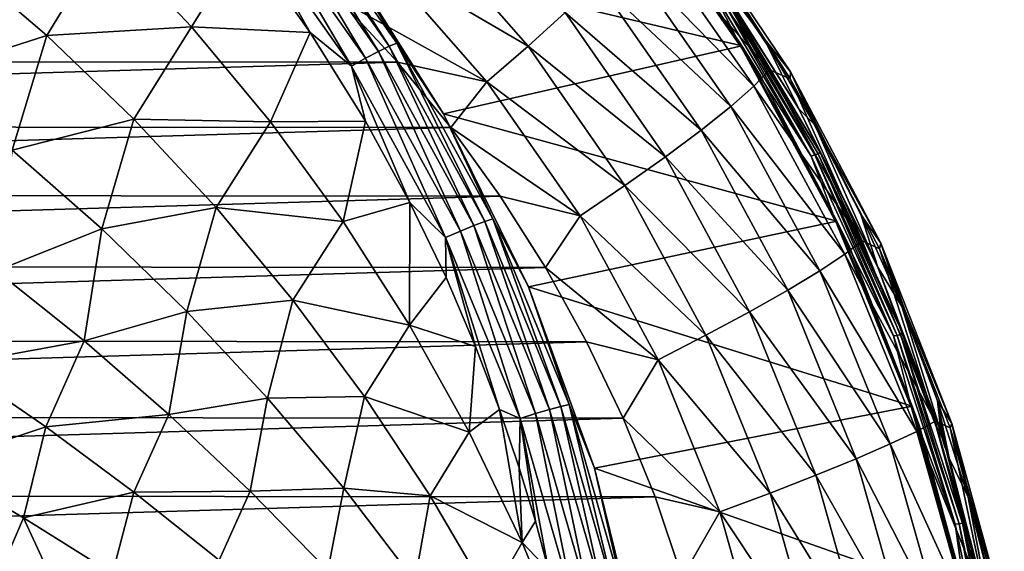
# Model space of a CAD drawing. Header units: metres. Extents: x -23 to 245, y -35 to 23.
# Tile 165 of 166: x 232.52 to 244.91, y 5.6 to 12.3. Entities that reach past the tile are written whole.
import ezdxf

# ---------------------------------------------------------------- set-up
doc = ezdxf.new("R2010")
doc.units = ezdxf.units.M
doc.layers.add('solid_509092_SW0002', color=7, linetype='CONTINUOUS')

msp = doc.modelspace()

# ---------------------------------------------------------------- linework, layer by layer
at = {"layer": 'solid_509092_SW0002'}
for points in [[(235.597458, 13.939171, 303.258209), (237.033417, 11.896791, 303.511475), (235.72406, 14.014983, 303.083984)], [(235.72406, 14.014983, 303.083984), (237.167374, 11.961185, 303.339325), (235.81694, 14.060884, 302.886963)], [(237.033417, 11.896791, 303.511475), (237.167374, 11.961185, 303.339325), (235.72406, 14.014983, 303.083984)], [(236.558792, 13.161242, 302.806885), (235.81694, 14.060884, 302.886963), (237.264679, 12.000139, 303.14386)], [(237.167374, 11.961185, 303.339325), (237.264679, 12.000139, 303.14386), (235.81694, 14.060884, 302.886963)], [(240.17894, 14.023119, 281.272369), (236.558792, 13.161242, 302.806885), (241.609711, 11.965847, 281.55719)], [(240.17894, 14.023119, 281.272369), (241.609711, 11.965847, 281.55719), (240.505386, 13.602685, 281.217865)], [(235.445541, 13.838081, 303.395416), (236.871643, 11.810894, 303.646301), (235.597458, 13.939171, 303.258209)], [(236.871643, 11.810894, 303.646301), (237.033417, 11.896791, 303.511475), (235.597458, 13.939171, 303.258209)], [(240.505386, 13.602685, 281.217865), (241.608521, 11.936735, 281.324677), (240.181213, 13.989014, 281.040588)], [(241.208817, 12.713732, 280.716827), (240.181213, 13.989014, 281.040588), (241.608521, 11.936735, 281.324677)], [(235.280365, 13.720068, 303.486877), (236.694931, 11.710589, 303.73526), (235.445541, 13.838081, 303.395416)], [(236.694931, 11.710589, 303.73526), (236.871643, 11.810894, 303.646301), (235.445541, 13.838081, 303.395416)], [(236.175949, 12.134179, 303.717041), (236.694931, 11.710589, 303.73526), (235.280365, 13.720068, 303.486877)], [(235.354843, 13.286283, 303.573059), (236.175949, 12.134179, 303.717041), (235.280365, 13.720068, 303.486877)], [(240.562088, 13.66847, 277.075958), (241.956573, 11.663188, 277.353546), (240.388901, 13.427923, 276.399841)], [(240.870819, 13.55168, 277.832794), (241.956573, 11.663188, 277.353546), (240.562088, 13.66847, 277.075958)], [(240.8647, 13.656778, 278.563507), (241.184921, 13.118766, 279.376892), (241.885925, 12.064677, 279.516449)], [(240.8647, 13.656778, 278.563507), (241.885925, 12.064677, 279.516449), (242.222488, 11.639308, 278.833771)], [(240.8647, 13.656778, 278.563507), (242.218155, 11.549739, 278.100983), (240.870819, 13.55168, 277.832794)], [(240.8647, 13.656778, 278.563507), (242.222488, 11.639308, 278.833771), (242.218155, 11.549739, 278.100983)], [(237.511719, 13.565669, 274.086426), (238.916946, 11.961129, 274.36615), (237.047012, 13.058138, 273.819061)], [(239.385284, 12.386373, 274.746735), (238.916946, 11.961129, 274.36615), (237.511719, 13.565669, 274.086426)], [(240.505386, 13.602685, 281.217865), (241.844284, 11.588022, 281.484406), (241.608521, 11.936735, 281.324677)], [(241.609711, 11.965847, 281.55719), (241.844284, 11.588022, 281.484406), (240.505386, 13.602685, 281.217865)], [(240.870819, 13.55168, 277.832794), (242.218155, 11.549739, 278.100983), (241.956573, 11.663188, 277.353546)], [(240.388901, 13.427923, 276.399841), (241.758835, 11.457932, 276.672516), (240.130463, 13.12893, 275.776276)], [(241.956573, 11.663188, 277.353546), (241.758835, 11.457932, 276.672516), (240.388901, 13.427923, 276.399841)], [(231.703171, 13.082149, 303.632599), (232.858261, 12.094773, 303.782501), (233.614517, 13.335342, 303.589905)], [(232.858261, 12.094773, 303.782501), (234.681, 12.204643, 303.742889), (233.614517, 13.335342, 303.589905)], [(234.681, 12.204643, 303.742889), (235.354843, 13.286283, 303.573059), (233.614517, 13.335342, 303.589905)], [(234.681, 12.204643, 303.742889), (236.175949, 12.134179, 303.717041), (235.354843, 13.286283, 303.573059)], [(237.854309, 11.111123, 303.039185), (236.558792, 13.161242, 302.806885), (237.264679, 12.000139, 303.14386)], [(241.609711, 11.965847, 281.55719), (236.558792, 13.161242, 302.806885), (237.854309, 11.111123, 303.039185)], [(231.247513, 11.580345, 303.857483), (232.858261, 12.094773, 303.782501), (231.703171, 13.082149, 303.632599)], [(237.047012, 13.058138, 273.819061), (238.399673, 11.513629, 274.088318), (236.553146, 12.541481, 273.662689)], [(238.916946, 11.961129, 274.36615), (238.399673, 11.513629, 274.088318), (237.047012, 13.058138, 273.819061)], [(240.130463, 13.12893, 275.776276), (241.469894, 11.202803, 276.042908), (239.793152, 12.778868, 275.220673)], [(241.758835, 11.457932, 276.672516), (241.469894, 11.202803, 276.042908), (240.130463, 13.12893, 275.776276)], [(241.885925, 12.064677, 279.516449), (241.184921, 13.118766, 279.376892), (241.139359, 13.0577, 279.830261)], [(242.325867, 11.174446, 280.066437), (241.139359, 13.0577, 279.830261), (241.314941, 12.763836, 280.458313)], [(241.885925, 12.064677, 279.516449), (241.139359, 13.0577, 279.830261), (242.325867, 11.174446, 280.066437)], [(239.793152, 12.778868, 275.220673), (241.096878, 10.904098, 275.480194), (239.385284, 12.386373, 274.746735)], [(241.469894, 11.202803, 276.042908), (241.096878, 10.904098, 275.480194), (239.793152, 12.778868, 275.220673)], [(241.253723, 12.736468, 280.644989), (241.208817, 12.713732, 280.716827), (242.483017, 10.579108, 280.966583)], [(241.208817, 12.713732, 280.716827), (241.608521, 11.936735, 281.324677), (242.483017, 10.579108, 280.966583)], [(241.293182, 12.750996, 280.554932), (241.253723, 12.736468, 280.644989), (242.529282, 10.59415, 280.898926)], [(242.529282, 10.59415, 280.898926), (241.253723, 12.736468, 280.644989), (242.483017, 10.579108, 280.966583)], [(241.293182, 12.750996, 280.554932), (242.59256, 10.624853, 280.712524), (241.314941, 12.763836, 280.458313)], [(241.293182, 12.750996, 280.554932), (242.529282, 10.59415, 280.898926), (242.570206, 10.606237, 280.809113)], [(241.293182, 12.750996, 280.554932), (242.570206, 10.606237, 280.809113), (242.59256, 10.624853, 280.712524)], [(242.325867, 11.174446, 280.066437), (241.314941, 12.763836, 280.458313), (242.59256, 10.624853, 280.712524)], [(211.228119, 11.78371, 268.621552), (211.949432, 12.563061, 268.765137), (236.553146, 12.541481, 273.662689)], [(211.228119, 11.78371, 268.621552), (236.553146, 12.541481, 273.662689), (237.273132, 11.760867, 273.80603)], [(238.399673, 11.513629, 274.088318), (237.273132, 11.760867, 273.80603), (236.553146, 12.541481, 273.662689)], [(239.385284, 12.386373, 274.746735), (240.648972, 10.569185, 274.998291), (238.916946, 11.961129, 274.36615)], [(241.096878, 10.904098, 275.480194), (240.648972, 10.569185, 274.998291), (239.385284, 12.386373, 274.746735)], [(232.858261, 12.094773, 303.782501), (233.954865, 11.042546, 303.916656), (234.681, 12.204643, 303.742889)], [(233.954865, 11.042546, 303.916656), (235.674377, 11.00965, 303.879608), (234.681, 12.204643, 303.742889)], [(235.674377, 11.00965, 303.879608), (236.175949, 12.134179, 303.717041), (234.681, 12.204643, 303.742889)], [(231.247513, 11.580345, 303.857483), (232.423996, 10.651, 303.987457), (232.858261, 12.094773, 303.782501)], [(232.423996, 10.651, 303.987457), (233.954865, 11.042546, 303.916656), (232.858261, 12.094773, 303.782501)], [(235.674377, 11.00965, 303.879608), (236.869461, 11.019892, 303.838867), (236.175949, 12.134179, 303.717041)], [(236.175949, 12.134179, 303.717041), (236.869461, 11.019892, 303.838867), (236.694931, 11.710589, 303.73526)], [(242.527161, 10.971745, 279.644073), (241.885925, 12.064677, 279.516449), (242.325867, 11.174446, 280.066437)], [(242.222488, 11.639308, 278.833771), (241.885925, 12.064677, 279.516449), (242.527161, 10.971745, 279.644073)], [(237.033417, 11.896791, 303.511475), (238.234863, 9.70396, 303.723145), (237.167374, 11.961185, 303.339325)], [(237.167374, 11.961185, 303.339325), (238.37468, 9.756072, 303.552429), (237.264679, 12.000139, 303.14386)], [(238.234863, 9.70396, 303.723145), (238.37468, 9.756072, 303.552429), (237.167374, 11.961185, 303.339325)], [(237.854309, 11.111123, 303.039185), (237.264679, 12.000139, 303.14386), (238.475342, 9.787476, 303.358124)], [(238.37468, 9.756072, 303.552429), (238.475342, 9.787476, 303.358124), (237.264679, 12.000139, 303.14386)], [(241.609711, 11.965847, 281.55719), (237.854309, 11.111123, 303.039185), (242.805679, 9.758235, 281.795258)], [(238.916946, 11.961129, 274.36615), (240.137238, 10.206329, 274.60907), (238.399673, 11.513629, 274.088318)], [(240.648972, 10.569185, 274.998291), (240.137238, 10.206329, 274.60907), (238.916946, 11.961129, 274.36615)], [(241.844284, 11.588022, 281.484406), (242.80162, 9.734416, 281.562164), (241.608521, 11.936735, 281.324677)], [(242.483017, 10.579108, 280.966583), (241.608521, 11.936735, 281.324677), (242.80162, 9.734416, 281.562164)], [(241.609711, 11.965847, 281.55719), (242.805679, 9.758235, 281.795258), (241.844284, 11.588022, 281.484406)], [(210.554291, 10.961375, 268.487427), (211.228119, 11.78371, 268.621552), (237.273132, 11.760867, 273.80603)], [(236.694931, 11.710589, 303.73526), (237.878937, 9.552916, 303.943573), (236.871643, 11.810894, 303.646301)], [(236.871643, 11.810894, 303.646301), (238.065094, 9.634323, 303.856323), (237.033417, 11.896791, 303.511475)], [(237.878937, 9.552916, 303.943573), (238.065094, 9.634323, 303.856323), (236.871643, 11.810894, 303.646301)], [(238.065094, 9.634323, 303.856323), (238.234863, 9.70396, 303.723145), (237.033417, 11.896791, 303.511475)], [(210.554291, 10.961375, 268.487427), (237.273132, 11.760867, 273.80603), (237.945587, 10.937351, 273.93988)], [(237.430649, 9.99258, 303.937653), (237.878937, 9.552916, 303.943573), (236.694931, 11.710589, 303.73526)], [(236.869461, 11.019892, 303.838867), (237.430649, 9.99258, 303.937653), (236.694931, 11.710589, 303.73526)], [(238.399673, 11.513629, 274.088318), (237.945587, 10.937351, 273.93988), (237.273132, 11.760867, 273.80603)], [(241.956573, 11.663188, 277.353546), (243.122223, 9.511388, 277.585571), (241.758835, 11.457932, 276.672516)], [(242.218155, 11.549739, 278.100983), (243.122223, 9.511388, 277.585571), (241.956573, 11.663188, 277.353546)], [(241.844284, 11.588022, 281.484406), (242.961823, 9.437624, 281.706848), (242.80162, 9.734416, 281.562164)], [(242.805679, 9.758235, 281.795258), (242.961823, 9.437624, 281.706848), (241.844284, 11.588022, 281.484406)], [(242.222488, 11.639308, 278.833771), (243.356232, 9.482805, 279.059448), (242.218155, 11.549739, 278.100983)], [(242.218155, 11.549739, 278.100983), (243.343185, 9.409833, 278.324921), (243.122223, 9.511388, 277.585571)], [(243.356232, 9.482805, 279.059448), (243.343185, 9.409833, 278.324921), (242.218155, 11.549739, 278.100983)], [(242.222488, 11.639308, 278.833771), (242.527161, 10.971745, 279.644073), (243.106583, 9.843488, 279.75943)], [(242.222488, 11.639308, 278.833771), (243.106583, 9.843488, 279.75943), (243.356232, 9.482805, 279.059448)], [(238.399673, 11.513629, 274.088318), (239.57431, 9.824481, 274.322144), (237.945587, 10.937351, 273.93988)], [(240.137238, 10.206329, 274.60907), (239.57431, 9.824481, 274.322144), (238.399673, 11.513629, 274.088318)], [(241.758835, 11.457932, 276.672516), (242.903976, 9.344, 276.900482), (241.469894, 11.202803, 276.042908)], [(243.122223, 9.511388, 277.585571), (242.903976, 9.344, 276.900482), (241.758835, 11.457932, 276.672516)], [(241.469894, 11.202803, 276.042908), (242.589523, 9.135942, 276.265778), (241.096878, 10.904098, 275.480194)], [(242.903976, 9.344, 276.900482), (242.589523, 9.135942, 276.265778), (241.469894, 11.202803, 276.042908)], [(243.32251, 9.180061, 280.264832), (242.325867, 11.174446, 280.066437), (242.59256, 10.624853, 280.712524)], [(242.527161, 10.971745, 279.644073), (242.325867, 11.174446, 280.066437), (243.32251, 9.180061, 280.264832)], [(232.423996, 10.651, 303.987457), (233.55014, 9.662414, 304.10083), (233.954865, 11.042546, 303.916656)], [(233.55014, 9.662414, 304.10083), (234.989212, 9.931021, 304.03418), (233.954865, 11.042546, 303.916656)], [(233.954865, 11.042546, 303.916656), (234.989212, 9.931021, 304.03418), (235.674377, 11.00965, 303.879608)], [(238.923798, 8.930717, 303.232239), (237.854309, 11.111123, 303.039185), (238.475342, 9.787476, 303.358124)], [(242.805679, 9.758235, 281.795258), (237.854309, 11.111123, 303.039185), (238.923798, 8.930717, 303.232239)], [(209.930511, 10.099311, 268.363281), (210.554291, 10.961375, 268.487427), (237.945587, 10.937351, 273.93988)], [(209.930511, 10.099311, 268.363281), (237.945587, 10.937351, 273.93988), (238.567902, 10.074194, 274.063751)], [(234.989212, 9.931021, 304.03418), (236.590363, 9.756357, 303.999146), (235.674377, 11.00965, 303.879608)], [(236.590363, 9.756357, 303.999146), (236.869461, 11.019892, 303.838867), (235.674377, 11.00965, 303.879608)], [(236.590363, 9.756357, 303.999146), (237.430649, 9.99258, 303.937653), (236.869461, 11.019892, 303.838867)], [(239.57431, 9.824481, 274.322144), (238.567902, 10.074194, 274.063751), (237.945587, 10.937351, 273.93988)], [(243.106583, 9.843488, 279.75943), (242.527161, 10.971745, 279.644073), (243.32251, 9.180061, 280.264832)], [(241.096878, 10.904098, 275.480194), (242.186646, 8.892346, 275.697113), (240.648972, 10.569185, 274.998291)], [(242.589523, 9.135942, 276.265778), (242.186646, 8.892346, 275.697113), (241.096878, 10.904098, 275.480194)], [(232.222351, 9.134041, 304.180756), (233.55014, 9.662414, 304.10083), (232.423996, 10.651, 303.987457)], [(240.648972, 10.569185, 274.998291), (241.705276, 8.619224, 275.208557), (240.137238, 10.206329, 274.60907)], [(242.186646, 8.892346, 275.697113), (241.705276, 8.619224, 275.208557), (240.648972, 10.569185, 274.998291)], [(242.529282, 10.59415, 280.898926), (242.483017, 10.579108, 280.966583), (243.516464, 8.31389, 281.168396)], [(242.483017, 10.579108, 280.966583), (242.80162, 9.734416, 281.562164), (243.516464, 8.31389, 281.168396)], [(242.570206, 10.606237, 280.809113), (242.529282, 10.59415, 280.898926), (243.562744, 8.320941, 281.104645)], [(243.562744, 8.320941, 281.104645), (242.529282, 10.59415, 280.898926), (243.516464, 8.31389, 281.168396)], [(242.570206, 10.606237, 280.809113), (243.630478, 8.351432, 280.919067), (242.59256, 10.624853, 280.712524)], [(242.570206, 10.606237, 280.809113), (243.562744, 8.320941, 281.104645), (243.604858, 8.330438, 281.015076)], [(242.570206, 10.606237, 280.809113), (243.604858, 8.330438, 281.015076), (243.630478, 8.351432, 280.919067)], [(243.32251, 9.180061, 280.264832), (242.59256, 10.624853, 280.712524), (243.630478, 8.351432, 280.919067)], [(240.137238, 10.206329, 274.60907), (241.157288, 8.323313, 274.812103), (239.57431, 9.824481, 274.322144)], [(241.705276, 8.619224, 275.208557), (241.157288, 8.323313, 274.812103), (240.137238, 10.206329, 274.60907)], [(209.358887, 9.200445, 268.249481), (209.930511, 10.099311, 268.363281), (238.567902, 10.074194, 274.063751)], [(209.358887, 9.200445, 268.249481), (238.567902, 10.074194, 274.063751), (239.138016, 9.174326, 274.177246)], [(239.57431, 9.824481, 274.322144), (239.138016, 9.174326, 274.177246), (238.567902, 10.074194, 274.063751)], [(233.55014, 9.662414, 304.10083), (234.622696, 8.619904, 304.196747), (234.989212, 9.931021, 304.03418)], [(234.622696, 8.619904, 304.196747), (235.957626, 8.765888, 304.134247), (234.989212, 9.931021, 304.03418)], [(234.989212, 9.931021, 304.03418), (235.957626, 8.765888, 304.134247), (236.590363, 9.756357, 303.999146)], [(237.425674, 8.451495, 304.100861), (237.430649, 9.99258, 303.937653), (236.590363, 9.756357, 303.999146)], [(237.425674, 8.451495, 304.100861), (237.885818, 9.048917, 304.018005), (237.430649, 9.99258, 303.937653)], [(237.430649, 9.99258, 303.937653), (237.885818, 9.048917, 304.018005), (237.878937, 9.552916, 303.943573)], [(239.57431, 9.824481, 274.322144), (240.556198, 8.011913, 274.517609), (239.138016, 9.174326, 274.177246)], [(241.157288, 8.323313, 274.812103), (240.556198, 8.011913, 274.517609), (239.57431, 9.824481, 274.322144)], [(243.622299, 8.683539, 279.862091), (243.106583, 9.843488, 279.75943), (243.32251, 9.180061, 280.264832)], [(243.356232, 9.482805, 279.059448), (243.106583, 9.843488, 279.75943), (243.622299, 8.683539, 279.862091)], [(235.957626, 8.765888, 304.134247), (237.425674, 8.451495, 304.100861), (236.590363, 9.756357, 303.999146)], [(238.065094, 9.634323, 303.856323), (239.011078, 7.335814, 304.023193), (238.234863, 9.70396, 303.723145)], [(238.234863, 9.70396, 303.723145), (239.186813, 7.388347, 303.890839), (238.37468, 9.756072, 303.552429)], [(239.011078, 7.335814, 304.023193), (239.186813, 7.388347, 303.890839), (238.234863, 9.70396, 303.723145)], [(238.37468, 9.756072, 303.552429), (239.330826, 7.427503, 303.720886), (238.475342, 9.787476, 303.358124)], [(239.186813, 7.388347, 303.890839), (239.330826, 7.427503, 303.720886), (238.37468, 9.756072, 303.552429)], [(238.923798, 8.930717, 303.232239), (238.475342, 9.787476, 303.358124), (239.433701, 7.450899, 303.527191)], [(239.330826, 7.427503, 303.720886), (239.433701, 7.450899, 303.527191), (238.475342, 9.787476, 303.358124)], [(242.805679, 9.758235, 281.795258), (238.923798, 8.930717, 303.232239), (243.751831, 7.428019, 281.983582)], [(242.961823, 9.437624, 281.706848), (243.745468, 7.409887, 281.750031), (242.80162, 9.734416, 281.562164)], [(243.516464, 8.31389, 281.168396), (242.80162, 9.734416, 281.562164), (243.745468, 7.409887, 281.750031)], [(242.805679, 9.758235, 281.795258), (243.751831, 7.428019, 281.983582), (242.961823, 9.437624, 281.706848)], [(232.222351, 9.134041, 304.180756), (233.329849, 8.251965, 304.268188), (233.55014, 9.662414, 304.10083)], [(233.329849, 8.251965, 304.268188), (234.622696, 8.619904, 304.196747), (233.55014, 9.662414, 304.10083)], [(237.878937, 9.552916, 303.943573), (238.817657, 7.274251, 304.109558), (238.065094, 9.634323, 303.856323)], [(238.559219, 7.386489, 304.137543), (238.817657, 7.274251, 304.109558), (237.878937, 9.552916, 303.943573)], [(238.256516, 8.18226, 304.083679), (238.559219, 7.386489, 304.137543), (237.878937, 9.552916, 303.943573)], [(237.885818, 9.048917, 304.018005), (238.256516, 8.18226, 304.083679), (237.878937, 9.552916, 303.943573)], [(238.817657, 7.274251, 304.109558), (239.011078, 7.335814, 304.023193), (238.065094, 9.634323, 303.856323)], [(243.122223, 9.511388, 277.585571), (244.044373, 7.240102, 277.769135), (242.903976, 9.344, 276.900482)], [(242.961823, 9.437624, 281.706848), (243.844879, 7.176679, 281.882629), (243.745468, 7.409887, 281.750031)], [(243.751831, 7.428019, 281.983582), (243.844879, 7.176679, 281.882629), (242.961823, 9.437624, 281.706848)], [(243.343185, 9.409833, 278.324921), (244.044373, 7.240102, 277.769135), (243.122223, 9.511388, 277.585571)], [(243.356232, 9.482805, 279.059448), (244.25238, 7.213029, 279.237823), (243.343185, 9.409833, 278.324921)], [(243.356232, 9.482805, 279.059448), (243.622299, 8.683539, 279.862091), (244.072662, 7.495634, 279.951721)], [(243.356232, 9.482805, 279.059448), (244.072662, 7.495634, 279.951721), (244.25238, 7.213029, 279.237823)], [(242.903976, 9.344, 276.900482), (243.809891, 7.112686, 277.080811), (242.589523, 9.135942, 276.265778)], [(244.044373, 7.240102, 277.769135), (243.809891, 7.112686, 277.080811), (242.903976, 9.344, 276.900482)], [(243.343185, 9.409833, 278.324921), (244.232452, 7.157525, 278.501953), (244.044373, 7.240102, 277.769135)], [(244.25238, 7.213029, 279.237823), (244.232452, 7.157525, 278.501953), (243.343185, 9.409833, 278.324921)], [(208.841354, 8.267785, 268.146454), (209.358887, 9.200445, 268.249481), (239.138016, 9.174326, 274.177246)], [(208.841354, 8.267785, 268.146454), (239.138016, 9.174326, 274.177246), (239.653961, 8.240761, 274.279938)], [(240.556198, 8.011913, 274.517609), (239.653961, 8.240761, 274.279938), (239.138016, 9.174326, 274.177246)], [(243.32251, 9.180061, 280.264832), (243.630478, 8.351432, 280.919067), (244.055267, 7.172433, 281.003693)], [(244.11937, 7.09438, 280.423462), (243.32251, 9.180061, 280.264832), (244.055267, 7.172433, 281.003693)], [(243.622299, 8.683539, 279.862091), (243.32251, 9.180061, 280.264832), (244.11937, 7.09438, 280.423462)], [(232.222351, 9.134041, 304.180756), (231.706802, 7.955717, 304.316528), (233.329849, 8.251965, 304.268188)], [(237.425674, 8.451495, 304.100861), (238.256516, 8.18226, 304.083679), (237.885818, 9.048917, 304.018005)], [(242.589523, 9.135942, 276.265778), (243.475281, 6.954312, 276.442078), (242.186646, 8.892346, 275.697113)], [(243.809891, 7.112686, 277.080811), (243.475281, 6.954312, 276.442078), (242.589523, 9.135942, 276.265778)], [(239.753876, 6.648017, 303.384064), (238.923798, 8.930717, 303.232239), (239.433701, 7.450899, 303.527191)], [(243.751831, 7.428019, 281.983582), (238.923798, 8.930717, 303.232239), (239.753876, 6.648017, 303.384064)], [(242.186646, 8.892346, 275.697113), (243.048782, 6.768886, 275.868713), (241.705276, 8.619224, 275.208557)], [(243.475281, 6.954312, 276.442078), (243.048782, 6.768886, 275.868713), (242.186646, 8.892346, 275.697113)], [(234.622696, 8.619904, 304.196747), (235.638687, 7.529115, 304.274414), (235.957626, 8.765888, 304.134247)], [(235.638687, 7.529115, 304.274414), (236.857437, 7.553571, 304.216187), (235.957626, 8.765888, 304.134247)], [(235.957626, 8.765888, 304.134247), (236.857437, 7.553571, 304.216187), (237.425674, 8.451495, 304.100861)], [(244.072662, 7.495634, 279.951721), (243.622299, 8.683539, 279.862091), (244.11937, 7.09438, 280.423462)], [(233.329849, 8.251965, 304.268188), (234.395859, 7.325894, 304.338776), (234.622696, 8.619904, 304.196747)], [(234.395859, 7.325894, 304.338776), (235.638687, 7.529115, 304.274414), (234.622696, 8.619904, 304.196747)], [(241.705276, 8.619224, 275.208557), (242.540939, 6.560984, 275.374878), (241.157288, 8.323313, 274.812103)], [(243.048782, 6.768886, 275.868713), (242.540939, 6.560984, 275.374878), (241.705276, 8.619224, 275.208557)], [(236.857437, 7.553571, 304.216187), (238.177536, 7.102138, 304.184113), (237.425674, 8.451495, 304.100861)], [(238.177536, 7.102138, 304.184113), (238.256516, 8.18226, 304.083679), (237.425674, 8.451495, 304.100861)], [(241.157288, 8.323313, 274.812103), (241.964249, 6.335736, 274.972748), (240.556198, 8.011913, 274.517609)], [(242.540939, 6.560984, 275.374878), (241.964249, 6.335736, 274.972748), (241.157288, 8.323313, 274.812103)], [(243.562744, 8.320941, 281.104645), (243.516464, 8.31389, 281.168396), (244.29538, 5.945536, 281.326355)], [(243.516464, 8.31389, 281.168396), (243.745468, 7.409887, 281.750031), (244.29538, 5.945536, 281.326355)], [(243.604858, 8.330438, 281.015076), (243.562744, 8.320941, 281.104645), (244.344162, 5.950502, 281.260193)], [(244.344162, 5.950502, 281.260193), (243.562744, 8.320941, 281.104645), (244.29538, 5.945536, 281.326355)], [(243.604858, 8.330438, 281.015076), (244.055267, 7.172433, 281.003693), (243.630478, 8.351432, 280.919067)], [(243.604858, 8.330438, 281.015076), (244.344162, 5.950502, 281.260193), (244.387161, 5.9573, 281.170807)], [(243.604858, 8.330438, 281.015076), (244.387161, 5.9573, 281.170807), (244.055267, 7.172433, 281.003693)], [(208.38002, 7.304994, 268.054626), (208.841354, 8.267785, 268.146454), (239.653961, 8.240761, 274.279938)], [(208.38002, 7.304994, 268.054626), (239.653961, 8.240761, 274.279938), (240.113678, 7.277161, 274.37146)], [(233.329849, 8.251965, 304.268188), (231.706802, 7.955717, 304.316528), (232.846603, 7.17133, 304.388397)], [(233.329849, 8.251965, 304.268188), (232.846603, 7.17133, 304.388397), (234.395859, 7.325894, 304.338776)], [(238.177536, 7.102138, 304.184113), (238.559219, 7.386489, 304.137543), (238.256516, 8.18226, 304.083679)], [(240.556198, 8.011913, 274.517609), (240.113678, 7.277161, 274.37146), (239.653961, 8.240761, 274.279938)], [(232.846603, 7.17133, 304.388397), (231.706802, 7.955717, 304.316528), (231.425323, 6.697315, 304.443268)], [(240.556198, 8.011913, 274.517609), (241.332977, 6.098698, 274.672211), (240.113678, 7.277161, 274.37146)], [(241.964249, 6.335736, 274.972748), (241.332977, 6.098698, 274.672211), (240.556198, 8.011913, 274.517609)], [(234.395859, 7.325894, 304.338776), (235.418411, 6.360771, 304.391846), (235.638687, 7.529115, 304.274414)], [(235.418411, 6.360771, 304.391846), (236.595963, 6.396345, 304.33316), (235.638687, 7.529115, 304.274414)], [(235.638687, 7.529115, 304.274414), (236.595963, 6.396345, 304.33316), (236.857437, 7.553571, 304.216187)], [(236.595963, 6.396345, 304.33316), (237.686172, 6.300731, 304.279327), (236.857437, 7.553571, 304.216187)], [(236.857437, 7.553571, 304.216187), (237.686172, 6.300731, 304.279327), (238.177536, 7.102138, 304.184113)], [(239.330826, 7.427503, 303.720886), (240.024231, 5.004889, 303.842194), (239.433701, 7.450899, 303.527191)], [(239.753876, 6.648017, 303.384064), (239.433701, 7.450899, 303.527191), (240.127869, 5.020027, 303.648529)], [(240.024231, 5.004889, 303.842194), (240.127869, 5.020027, 303.648529), (239.433701, 7.450899, 303.527191)], [(244.072662, 7.495634, 279.951721), (244.11937, 7.09438, 280.423462), (244.129959, 7.03858, 280.465088)], [(244.072662, 7.495634, 279.951721), (244.188721, 6.849407, 280.485107), (244.220459, 6.777175, 280.443573)], [(244.456223, 6.283595, 280.028076), (244.072662, 7.495634, 279.951721), (244.220459, 6.777175, 280.443573)], [(244.072662, 7.495634, 279.951721), (244.129959, 7.03858, 280.465088), (244.143173, 6.98442, 280.489868)], [(244.072662, 7.495634, 279.951721), (244.143173, 6.98442, 280.489868), (244.16301, 6.919046, 280.499329)], [(244.072662, 7.495634, 279.951721), (244.16301, 6.919046, 280.499329), (244.188721, 6.849407, 280.485107)], [(244.25238, 7.213029, 279.237823), (244.072662, 7.495634, 279.951721), (244.456223, 6.283595, 280.028076)], [(234.395859, 7.325894, 304.338776), (232.846603, 7.17133, 304.388397), (233.953827, 6.348078, 304.443146)], [(234.395859, 7.325894, 304.338776), (233.953827, 6.348078, 304.443146), (235.418411, 6.360771, 304.391846)], [(238.843124, 5.715357, 304.248291), (238.559219, 7.386489, 304.137543), (238.177536, 7.102138, 304.184113)], [(238.559219, 7.386489, 304.137543), (238.806854, 6.655768, 304.181824), (238.817657, 7.274251, 304.109558)], [(238.843124, 5.715357, 304.248291), (238.806854, 6.655768, 304.181824), (238.559219, 7.386489, 304.137543)], [(238.817657, 7.274251, 304.109558), (239.500107, 4.903188, 304.231201), (239.011078, 7.335814, 304.023193)], [(239.011078, 7.335814, 304.023193), (239.69838, 4.944243, 304.144653), (239.186813, 7.388347, 303.890839)], [(239.500107, 4.903188, 304.231201), (239.69838, 4.944243, 304.144653), (239.011078, 7.335814, 304.023193)], [(239.186813, 7.388347, 303.890839), (239.877884, 4.979109, 304.012177), (239.330826, 7.427503, 303.720886)], [(239.69838, 4.944243, 304.144653), (239.877884, 4.979109, 304.012177), (239.186813, 7.388347, 303.890839)], [(239.877884, 4.979109, 304.012177), (240.024231, 5.004889, 303.842194), (239.330826, 7.427503, 303.720886)], [(243.751831, 7.428019, 281.983582), (239.753876, 6.648017, 303.384064), (244.436279, 5.004476, 282.119843)], [(243.844879, 7.176679, 281.882629), (244.428238, 4.992311, 281.885925), (243.745468, 7.409887, 281.750031)], [(244.29538, 5.945536, 281.326355), (243.745468, 7.409887, 281.750031), (244.428238, 4.992311, 281.885925)], [(243.751831, 7.428019, 281.983582), (244.436279, 5.004476, 282.119843), (243.844879, 7.176679, 281.882629)], [(207.976593, 6.31579, 267.974335), (208.38002, 7.304994, 268.054626), (240.113678, 7.277161, 274.37146)], [(207.976593, 6.31579, 267.974335), (240.113678, 7.277161, 274.37146), (240.515442, 6.28725, 274.451416)], [(238.806854, 6.655768, 304.181824), (239.009781, 5.984383, 304.218292), (238.817657, 7.274251, 304.109558)], [(239.176147, 5.367262, 304.248322), (239.500107, 4.903188, 304.231201), (238.817657, 7.274251, 304.109558)], [(239.009781, 5.984383, 304.218292), (239.176147, 5.367262, 304.248322), (238.817657, 7.274251, 304.109558)], [(241.332977, 6.098698, 274.672211), (240.515442, 6.28725, 274.451416), (240.113678, 7.277161, 274.37146)], [(244.044373, 7.240102, 277.769135), (244.711456, 4.877864, 277.901917), (243.809891, 7.112686, 277.080811)], [(244.232452, 7.157525, 278.501953), (244.711456, 4.877864, 277.901917), (244.044373, 7.240102, 277.769135)], [(244.25238, 7.213029, 279.237823), (244.900253, 4.857093, 279.366791), (244.232452, 7.157525, 278.501953)], [(244.25238, 7.213029, 279.237823), (244.456223, 6.283595, 280.028076), (244.771729, 5.051326, 280.090881)], [(244.25238, 7.213029, 279.237823), (244.771729, 5.051326, 280.090881), (244.900253, 4.857093, 279.366791)], [(232.846603, 7.17133, 304.388397), (231.425323, 6.697315, 304.443268), (232.566849, 6.025914, 304.497803)], [(233.953827, 6.348078, 304.443146), (232.846603, 7.17133, 304.388397), (232.566849, 6.025914, 304.497803)], [(237.686172, 6.300731, 304.279327), (238.843124, 5.715357, 304.248291), (238.177536, 7.102138, 304.184113)], [(243.809891, 7.112686, 277.080811), (244.46524, 4.79202, 277.211243), (243.475281, 6.954312, 276.442078)], [(244.711456, 4.877864, 277.901917), (244.46524, 4.79202, 277.211243), (243.809891, 7.112686, 277.080811)], [(243.844879, 7.176679, 281.882629), (244.483139, 4.831671, 282.009674), (244.428238, 4.992311, 281.885925)], [(244.436279, 5.004476, 282.119843), (244.483139, 4.831671, 282.009674), (243.844879, 7.176679, 281.882629)], [(244.387161, 5.9573, 281.170807), (244.41478, 5.971603, 281.075378), (244.055267, 7.172433, 281.003693)], [(244.153503, 6.991117, 280.534729), (244.055267, 7.172433, 281.003693), (244.41478, 5.971603, 281.075378)], [(244.130585, 7.062171, 280.472107), (244.11937, 7.09438, 280.423462), (244.055267, 7.172433, 281.003693)], [(244.141937, 7.027464, 280.509644), (244.130585, 7.062171, 280.472107), (244.055267, 7.172433, 281.003693)], [(244.153503, 6.991117, 280.534729), (244.141937, 7.027464, 280.509644), (244.055267, 7.172433, 281.003693)], [(244.129959, 7.03858, 280.465088), (244.11937, 7.09438, 280.423462), (244.130585, 7.062171, 280.472107)], [(244.232452, 7.157525, 278.501953), (244.875336, 4.819718, 278.629913), (244.711456, 4.877864, 277.901917)], [(244.900253, 4.857093, 279.366791), (244.875336, 4.819718, 278.629913), (244.232452, 7.157525, 278.501953)], [(243.475281, 6.954312, 276.442078), (244.116043, 4.685319, 276.569641), (243.048782, 6.768886, 275.868713)], [(244.46524, 4.79202, 277.211243), (244.116043, 4.685319, 276.569641), (243.475281, 6.954312, 276.442078)], [(244.129959, 7.03858, 280.465088), (244.130585, 7.062171, 280.472107), (244.141937, 7.027464, 280.509644)], [(244.129959, 7.03858, 280.465088), (244.141937, 7.027464, 280.509644), (244.153503, 6.991117, 280.534729)], [(244.148315, 6.988022, 280.512146), (244.129959, 7.03858, 280.465088), (244.153503, 6.991117, 280.534729)], [(244.148315, 6.988022, 280.512146), (244.143173, 6.98442, 280.489868), (244.129959, 7.03858, 280.465088)], [(244.148315, 6.988022, 280.512146), (244.166534, 6.950065, 280.548035), (244.143173, 6.98442, 280.489868)], [(244.16301, 6.919046, 280.499329), (244.143173, 6.98442, 280.489868), (244.166534, 6.950065, 280.548035)], [(244.148315, 6.988022, 280.512146), (244.153503, 6.991117, 280.534729), (244.166534, 6.950065, 280.548035)], [(244.166534, 6.950065, 280.548035), (244.153503, 6.991117, 280.534729), (244.41478, 5.971603, 281.075378)], [(244.16301, 6.919046, 280.499329), (244.166534, 6.950065, 280.548035), (244.179977, 6.907977, 280.545532)], [(244.179977, 6.907977, 280.545532), (244.166534, 6.950065, 280.548035), (244.41478, 5.971603, 281.075378)], [(244.16301, 6.919046, 280.499329), (244.179977, 6.907977, 280.545532), (244.19397, 6.864216, 280.527161)], [(244.188721, 6.849407, 280.485107), (244.16301, 6.919046, 280.499329), (244.19397, 6.864216, 280.527161)], [(244.19397, 6.864216, 280.527161), (244.179977, 6.907977, 280.545532), (244.41478, 5.971603, 281.075378)], [(244.188721, 6.849407, 280.485107), (244.19397, 6.864216, 280.527161), (244.207733, 6.820264, 280.492737)], [(244.188721, 6.849407, 280.485107), (244.207733, 6.820264, 280.492737), (244.220459, 6.777175, 280.443573)], [(244.207733, 6.820264, 280.492737), (244.19397, 6.864216, 280.527161), (244.41478, 5.971603, 281.075378)], [(244.220459, 6.777175, 280.443573), (244.207733, 6.820264, 280.492737), (244.41478, 5.971603, 281.075378)], [(232.135406, 5.034723, 304.581055), (232.566849, 6.025914, 304.497803), (231.425323, 6.697315, 304.443268)], [(243.048782, 6.768886, 275.868713), (243.672455, 4.560392, 275.992859), (242.540939, 6.560984, 275.374878)], [(244.116043, 4.685319, 276.569641), (243.672455, 4.560392, 275.992859), (243.048782, 6.768886, 275.868713)], [(244.220459, 6.777175, 280.443573), (244.41478, 5.971603, 281.075378), (244.707825, 4.753507, 281.133759)], [(244.778122, 4.612253, 280.554565), (244.220459, 6.777175, 280.443573), (244.707825, 4.753507, 281.133759)], [(244.456223, 6.283595, 280.028076), (244.220459, 6.777175, 280.443573), (244.778122, 4.612253, 280.554565)], [(238.843124, 5.715357, 304.248291), (239.009781, 5.984383, 304.218292), (238.806854, 6.655768, 304.181824)], [(240.338028, 4.276861, 303.493866), (239.753876, 6.648017, 303.384064), (240.127869, 5.020027, 303.648529)], [(244.436279, 5.004476, 282.119843), (239.753876, 6.648017, 303.384064), (240.338028, 4.276861, 303.493866)], [(242.540939, 6.560984, 275.374878), (243.145447, 4.420323, 275.495209), (241.964249, 6.335736, 274.972748)], [(243.672455, 4.560392, 275.992859), (243.145447, 4.420323, 275.495209), (242.540939, 6.560984, 275.374878)], [(233.953827, 6.348078, 304.443146), (232.566849, 6.025914, 304.497803), (233.684769, 5.322765, 304.535675)], [(235.026947, 5.490455, 304.480164), (233.953827, 6.348078, 304.443146), (233.684769, 5.322765, 304.535675)], [(235.418411, 6.360771, 304.391846), (233.953827, 6.348078, 304.443146), (235.026947, 5.490455, 304.480164)], [(235.418411, 6.360771, 304.391846), (235.026947, 5.490455, 304.480164), (236.395935, 5.361885, 304.426758)], [(235.418411, 6.360771, 304.391846), (236.395935, 5.361885, 304.426758), (236.595963, 6.396345, 304.33316)], [(236.395935, 5.361885, 304.426758), (237.492386, 5.227969, 304.372314), (236.595963, 6.396345, 304.33316)], [(236.595963, 6.396345, 304.33316), (237.492386, 5.227969, 304.372314), (237.686172, 6.300731, 304.279327)], [(241.964249, 6.335736, 274.972748), (242.548019, 4.268567, 275.088959), (241.332977, 6.098698, 274.672211)], [(243.145447, 4.420323, 275.495209), (242.548019, 4.268567, 275.088959), (241.964249, 6.335736, 274.972748)], [(207.632446, 5.303587, 267.905823), (207.976593, 6.31579, 267.974335), (240.515442, 6.28725, 274.451416)], [(207.632446, 5.303587, 267.905823), (240.515442, 6.28725, 274.451416), (240.85788, 5.274447, 274.519592)], [(237.492386, 5.227969, 304.372314), (238.441452, 5.014032, 304.32312), (237.686172, 6.300731, 304.279327)], [(237.686172, 6.300731, 304.279327), (238.441452, 5.014032, 304.32312), (238.843124, 5.715357, 304.248291)], [(241.332977, 6.098698, 274.672211), (240.85788, 5.274447, 274.519592), (240.515442, 6.28725, 274.451416)], [(244.771729, 5.051326, 280.090881), (244.456223, 6.283595, 280.028076), (244.778122, 4.612253, 280.554565)], [(241.332977, 6.098698, 274.672211), (241.894897, 4.108867, 274.784088), (240.85788, 5.274447, 274.519592)], [(242.548019, 4.268567, 275.088959), (241.894897, 4.108867, 274.784088), (241.332977, 6.098698, 274.672211)], [(232.135406, 5.034723, 304.581055), (233.293732, 4.441265, 304.608154), (232.566849, 6.025914, 304.497803)], [(233.293732, 4.441265, 304.608154), (233.684769, 5.322765, 304.535675), (232.566849, 6.025914, 304.497803)], [(238.843124, 5.715357, 304.248291), (239.176147, 5.367262, 304.248322), (239.009781, 5.984383, 304.218292)], [(244.344162, 5.950502, 281.260193), (244.29538, 5.945536, 281.326355), (244.807785, 3.511192, 281.443634)], [(244.387161, 5.9573, 281.170807), (244.344162, 5.950502, 281.260193), (244.868164, 3.518204, 281.368225)], [(244.868164, 3.518204, 281.368225), (244.344162, 5.950502, 281.260193), (244.807785, 3.511192, 281.443634)], [(244.387161, 5.9573, 281.170807), (244.707825, 4.753507, 281.133759), (244.41478, 5.971603, 281.075378)], [(244.887421, 3.52013, 281.334076), (244.387161, 5.9573, 281.170807), (244.868164, 3.518204, 281.368225)], [(244.387161, 5.9573, 281.170807), (244.912781, 3.522279, 281.276001), (244.707825, 4.753507, 281.133759)], [(244.887421, 3.52013, 281.334076), (244.912781, 3.522279, 281.276001), (244.387161, 5.9573, 281.170807)], [(244.29538, 5.945536, 281.326355), (244.428238, 4.992311, 281.885925), (244.807785, 3.511192, 281.443634)], [(238.441452, 5.014032, 304.32312), (239.420227, 4.297736, 304.292816), (238.843124, 5.715357, 304.248291)], [(238.843124, 5.715357, 304.248291), (239.420227, 4.297736, 304.292816), (239.176147, 5.367262, 304.248322)]]:
    msp.add_3dface(points, dxfattribs=at)

doc.saveas('drawing.dxf')
